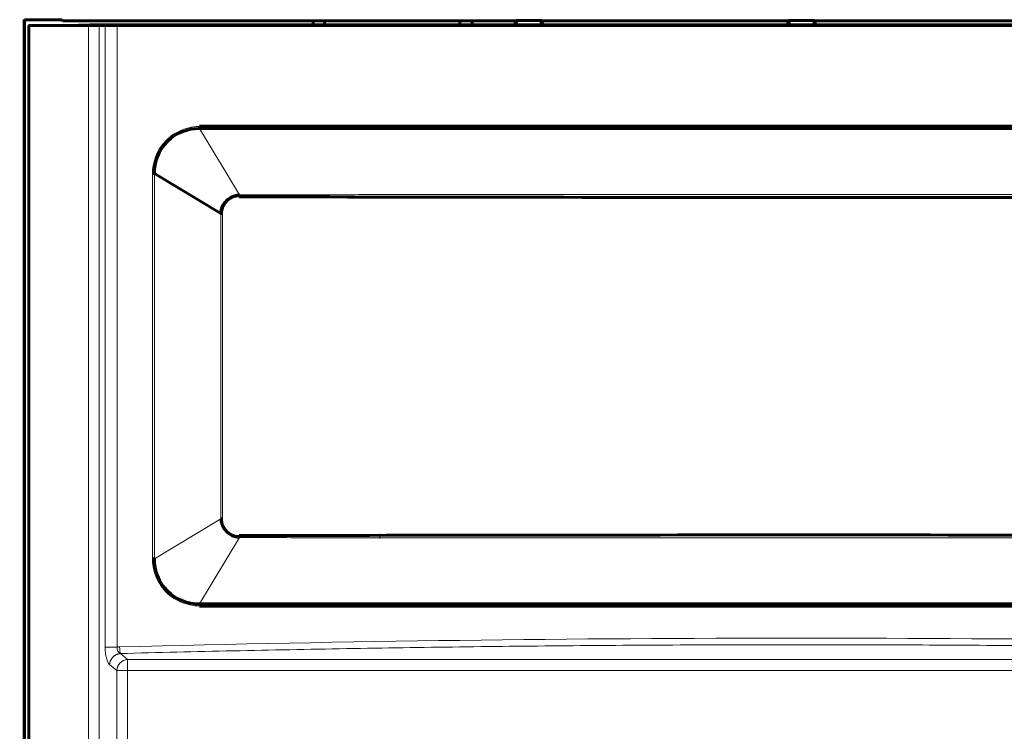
# Model space of a CAD drawing. Header units: millimetres. Extents: x 0 to 841, y 0 to 594.
# Tile 16 of 30: x 164 to 207, y 320 to 351. Entities that reach past the tile are written whole.
import ezdxf

# ---------------------------------------------------------------- set-up
doc = ezdxf.new("R2010")
doc.units = ezdxf.units.MM
doc.linetypes.add('K5LT_BASIC', pattern=[0])
doc.linetypes.add('K5LT_THIN', pattern=[0])
doc.layers.add('Системный слой', color=7, linetype='Continuous')
doc.styles.add('KDIMTEXTSTYLE', font='GOST_AU.SHX', dxfattribs={"width": 0.96, "oblique": 15, "height": 5})
doc.dimstyles.new('KDIMSTYLE (1.00)', dxfattribs={"dimtxt": 5, "dimasz": 1, "dimexe": 2, "dimexo": 0, "dimgap": 1, "dimtad": 1, "dimtxsty": 'KDIMTEXTSTYLE', "dimsah": 1, "dimcen": 0, "dimdle": 1, "dimadec": 0, "dimazin": 0, "dimtfac": 0.667, "dimtmove": 0, "dimatfit": 3, "dimfxl": 1, "dimtvp": 1, "dimtolj": 1, "dimtzin": 0, "dimarcsym": 0})

# ---------------------------------------------------------------- blocks, each defined once
blk = doc.blocks.new('KDIMARROW_01')
at = {"layer": 'Системный слой'}
blk.add_hatch(color=0, dxfattribs=at).paths.add_polyline_path([(0, 0), (-5, 0.658), (-4.5, 0), (-5, -0.658)])
at = {"layer": 'Системный слой', "color": 0, "linetype": 'K5LT_THIN', "lineweight": 18}
for p, q in [((-4.5, 0), (-5, 0.658)), ((-5, 0.658), (0, 0)), ((0, 0), (-5, -0.658)), ((-5, -0.658), (-4.5, 0)), ((0, 0), (-1, 0))]:
    blk.add_line(p, q, dxfattribs=at)

msp = doc.modelspace()

# ---------------------------------------------------------------- linework, layer by layer
at = {"layer": 'Системный слой', "color": 150, "linetype": 'K5LT_BASIC', "lineweight": 60, "true_color": 0x0080ff}
for p, q in [((163.843, 299.929), (163.843, 351.249)), ((163.843, 351.249), (163.858, 351.234)), ((163.858, 351.234), (165.501, 351.234)), ((163.858, 299.93), (163.858, 351.234)), ((164.04, 350.986), (164.05, 350.976)), ((164.05, 350.976), (164.05, 300.275)), ((166.68, 350.976), (164.05, 350.976)), ((165.501, 351.234), (165.55, 351.185)), ((176.559, 351.185), (165.55, 351.185)), ((165.743, 350.986), (166.743, 351.002)), ((177.04, 351.002), (166.743, 351.002)), ((167.414, 350.982), (167.154, 350.978)), ((176.559, 351.185), (176.564, 351.187)), ((176.559, 351.002), (176.559, 351.185)), ((176.564, 351.187), (183.559, 351.187)), ((177.062, 351.015), (177.04, 351.002)), ((177.062, 351.015), (177.062, 351.187)), ((177.062, 351.015), (183.019, 351.015)), ((183.019, 351.015), (183.019, 351.187)), ((183.019, 351.015), (183.04, 351.002)), ((213.04, 351.002), (183.04, 351.002)), ((183.564, 351.185), (183.559, 351.187)), ((185.454, 351.185), (183.564, 351.185)), ((183.564, 351.185), (183.564, 351.002)), ((185.507, 351.203), (185.454, 351.185)), ((185.454, 351.002), (185.454, 351.185)), ((185.507, 351.002), (185.507, 351.203)), ((185.507, 351.203), (186.602, 351.203)), ((186.654, 351.185), (186.602, 351.203)), ((186.602, 351.203), (186.602, 351.002)), ((186.654, 351.185), (186.654, 351.002)), ((197.454, 351.185), (186.654, 351.185)), ((197.507, 351.203), (197.454, 351.185)), ((197.454, 351.185), (197.454, 351.002)), ((197.507, 351.203), (198.602, 351.203)), ((197.507, 351.203), (197.507, 351.002)), ((198.654, 351.185), (198.602, 351.203)), ((198.602, 351.002), (198.602, 351.203)), ((198.654, 351.002), (198.654, 351.185)), ((209.454, 351.185), (198.654, 351.185)), ((224.515, 346.444), (171.566, 346.443)), ((169.585, 344.459), (169.493, 344.459)), ((169.585, 344.459), (172.505, 342.707)), ((173.317, 343.526), (173.316, 343.442)), ((178.36, 343.423), (178.36, 343.431)), ((172.579, 342.707), (172.505, 342.707)), ((172.505, 329.265), (172.579, 329.265)), ((173.317, 328.446), (173.316, 328.481)), ((169.493, 327.513), (169.585, 327.513)), ((171.566, 325.528), (224.515, 325.528))]:
    msp.add_line(p, q, dxfattribs=at)
at = {"layer": 'Системный слой', "color": 7, "linetype": 'K5LT_THIN', "lineweight": 18}
for p, q in [((166.68, 300.64), (166.68, 350.976)), ((167.154, 350.978), (167.154, 300.64)), ((167.414, 323.629), (167.414, 350.982)), ((167.937, 323.629), (167.937, 350.984)), ((173.317, 343.526), (171.566, 346.443)), ((169.493, 344.459), (169.493, 327.513)), ((169.585, 344.459), (169.585, 327.513)), ((172.505, 329.265), (172.505, 342.707)), ((172.579, 342.707), (172.579, 329.265)), ((172.505, 329.265), (169.585, 327.513)), ((173.317, 328.446), (171.566, 325.528)), ((179.504, 328.411), (179.504, 328.611)), ((168.401, 323.085), (168.081, 323.342)), ((167.607, 322.859), (167.926, 322.602)), ((168.401, 323.085), (168.401, 322.602)), ((168.401, 323.085), (227.68, 323.085)), ((168.401, 322.602), (167.926, 322.602)), ((167.926, 301.189), (167.926, 322.602)), ((227.68, 322.602), (168.401, 322.602)), ((168.401, 322.602), (168.401, 301.189))]:
    msp.add_line(p, q, dxfattribs=at)
at = {"layer": 'Системный слой', "color": 150, "linetype": 'K5LT_BASIC', "lineweight": 60, "true_color": 0x0080ff}
for centre, major_axis, start_param, end_param in [((166.68, 350.979), (-0.5, 0), 1.570796, 2.819842), ((167.889, 350.981), (0.5, 0), 1.473796, 2.819842), ((198.04, 352.604), (-310.833, 0), 1.473797, 1.667796)]:
    msp.add_ellipse(centre, major_axis=major_axis, ratio=0.005236, start_param=start_param, end_param=end_param, dxfattribs=at)
at = {"layer": 'Системный слой', "color": 7, "linetype": 'K5LT_THIN', "lineweight": 18}
msp.add_ellipse((168.401, 322.602), major_axis=(-0.313, -0.39), ratio=0.919442, start_param=3.860013, end_param=5.348872, dxfattribs=at)
for points, knots in [([(171.57, 346.542), (171.466, 346.538), (171.443, 346.538), (171.279, 346.516), (171.192, 346.499), (171.099, 346.48), (170.882, 346.423), (170.531, 346.275), (170.311, 346.142), (169.648, 345.471), (169.493, 344.909), (169.493, 344.459)], [0, 0, 0, 0, 0.0625, 0.0625, 0.125, 0.125, 0.25, 0.25, 0.5, 0.5, 1, 1, 1, 1]), ([(172.579, 342.707), (172.579, 342.747), (172.585, 342.827), (172.614, 342.942), (172.658, 343.043), (172.71, 343.127), (172.766, 343.198), (172.83, 343.261), (172.903, 343.318), (172.988, 343.367), (173.084, 343.408), (173.191, 343.435), (173.27, 343.442), (173.313, 343.442), (173.316, 343.442)], [0, 0, 0, 0, 0.103168, 0.209216, 0.304917, 0.388585, 0.46409, 0.539568, 0.619063, 0.703427, 0.793389, 0.889224, 0.990869, 1, 1, 1, 1]), ([(222.764, 343.526), (221.833, 343.528), (219.831, 343.532), (216.631, 343.536), (213.012, 343.539), (208.925, 343.54), (204.357, 343.541), (199.546, 343.542), (194.819, 343.541), (190.434, 343.541), (186.403, 343.54), (182.686, 343.538), (179.265, 343.536), (176.174, 343.532), (174.224, 343.528), (173.317, 343.526)], [0, 0, 0, 0, 0.056478, 0.12149, 0.194161, 0.276026, 0.369425, 0.471329, 0.567886, 0.656202, 0.737398, 0.812461, 0.881695, 0.944958, 1, 1, 1, 1]), ([(173.316, 328.529), (173.28, 328.529), (173.208, 328.534), (173.105, 328.557), (173.014, 328.592), (172.937, 328.633), (172.874, 328.676), (172.818, 328.722), (172.768, 328.772), (172.721, 328.829), (172.678, 328.894), (172.639, 328.97), (172.607, 329.055), (172.585, 329.153), (172.579, 329.224), (172.579, 329.263), (172.579, 329.265)], [0, 0, 0, 0, 0.09372, 0.188625, 0.27344, 0.347409, 0.412538, 0.472835, 0.53306, 0.596104, 0.663267, 0.735809, 0.814921, 0.899559, 0.996256, 1, 1, 1, 1]), ([(173.317, 328.446), (174.247, 328.443), (176.25, 328.439), (179.45, 328.435), (183.069, 328.433), (187.155, 328.431), (191.724, 328.431), (196.535, 328.43), (201.261, 328.43), (205.647, 328.431), (209.678, 328.432), (213.395, 328.433), (216.816, 328.436), (219.907, 328.439), (221.857, 328.443), (222.764, 328.446)], [0, 0, 0, 0, 0.056478, 0.12149, 0.194161, 0.276026, 0.369425, 0.471329, 0.567886, 0.656202, 0.737398, 0.812461, 0.881695, 0.944958, 1, 1, 1, 1]), ([(169.493, 327.513), (169.493, 327.29), (169.528, 327.041), (169.671, 326.657), (169.734, 326.528), (169.854, 326.339), (169.898, 326.277), (169.994, 326.155), (170.069, 326.074), (170.174, 325.969), (170.354, 325.821), (170.521, 325.713), (170.72, 325.616), (170.811, 325.579), (170.926, 325.54), (171.054, 325.504), (171.095, 325.493), (171.314, 325.447), (171.405, 325.432), (171.57, 325.43)], [0, 0, 0, 0, 0.25, 0.25, 0.375, 0.375, 0.4375, 0.4375, 0.5, 0.5, 0.625, 0.625, 0.75, 0.75, 0.8125, 0.8125, 0.875, 0.875, 1, 1, 1, 1]), ([(167.414, 323.629), (167.414, 323.547), (167.421, 323.388), (167.464, 323.134), (167.524, 322.961), (167.577, 322.883), (167.607, 322.859)], [0.0000212, 0.0000212, 0.0000212, 0.0000212, 0.25, 0.5, 0.75, 1, 1, 1, 1])]:
    msp.add_open_spline(points, degree=3, knots=knots, dxfattribs=at)
at = {"layer": 'Системный слой', "color": 150, "linetype": 'K5LT_BASIC', "lineweight": 60, "true_color": 0x0080ff}
for points, knots in [([(169.585, 344.459), (169.572, 344.98), (169.784, 345.505), (170.522, 346.244), (171.046, 346.454), (171.566, 346.443)], [0, 0, 0, 0, 0.5, 0.5, 1, 1, 1, 1]), ([(224.51, 346.542), (221.842, 346.547), (219.583, 346.549), (217.505, 346.55), (217.28, 346.55), (216.844, 346.551), (216.736, 346.551), (216.231, 346.551), (215.836, 346.551), (214.478, 346.551), (213.34, 346.551), (210.601, 346.551), (208.912, 346.55), (206.03, 346.55), (204.72, 346.549), (202.362, 346.549), (201.314, 346.549), (199.939, 346.549), (199.514, 346.549), (198.728, 346.549), (198.415, 346.549), (196.543, 346.549), (194.6, 346.549), (191.016, 346.549), (189.71, 346.55), (187.938, 346.55), (187.595, 346.55), (186.756, 346.551), (186.352, 346.551), (185.187, 346.551), (184.473, 346.551), (182.516, 346.551), (181.459, 346.551), (180.247, 346.551), (179.905, 346.551), (179.345, 346.551), (178.849, 346.55), (176.488, 346.549), (174.218, 346.547), (171.57, 346.542)], [0, 0, 0, 0, 0.125, 0.125, 0.140625, 0.140625, 0.15625, 0.15625, 0.1875, 0.1875, 0.25, 0.25, 0.3125, 0.3125, 0.375, 0.375, 0.4375, 0.4375, 0.46875, 0.46875, 0.5, 0.5, 0.625, 0.625, 0.6875, 0.6875, 0.703125, 0.703125, 0.71875, 0.71875, 0.75, 0.75, 0.8125, 0.8125, 0.84375, 0.84375, 0.875, 0.875, 1, 1, 1, 1]), ([(173.317, 343.526), (173.158, 343.518), (173.035, 343.468), (172.861, 343.371), (172.822, 343.341), (172.69, 343.221), (172.588, 343.09), (172.524, 342.938), (172.508, 342.777), (172.505, 342.707)], [0, 0, 0, 0, 0.25, 0.25, 0.5, 0.5, 0.75, 0.75, 1, 1, 1, 1]), ([(222.765, 343.442), (215.245, 343.423), (207.244, 343.413), (190.244, 343.412), (181.768, 343.422), (173.316, 343.442)], [0, 0, 0, 0, 0.5, 0.5, 1, 1, 1, 1]), ([(173.316, 328.529), (180.836, 328.549), (188.837, 328.559), (205.837, 328.56), (214.312, 328.55), (222.765, 328.529)], [0, 0, 0, 0, 0.5, 0.5, 1, 1, 1, 1]), ([(171.566, 325.528), (171.046, 325.517), (170.522, 325.727), (169.784, 326.467), (169.572, 326.992), (169.585, 327.513)], [0, 0, 0, 0, 0.5, 0.5, 1, 1, 1, 1]), ([(171.57, 325.43), (174.239, 325.424), (176.499, 325.423), (178.576, 325.421), (178.801, 325.421), (179.237, 325.421), (179.344, 325.421), (179.849, 325.421), (180.243, 325.421), (181.601, 325.421), (182.738, 325.421), (185.477, 325.421), (187.166, 325.421), (190.043, 325.422), (191.352, 325.422), (193.709, 325.423), (194.758, 325.423), (196.135, 325.423), (196.562, 325.423), (197.35, 325.423), (197.668, 325.423), (199.532, 325.423), (201.473, 325.423), (205.059, 325.422), (206.367, 325.422), (208.141, 325.421), (208.486, 325.421), (209.324, 325.421), (209.728, 325.421), (210.893, 325.421), (211.607, 325.421), (213.564, 325.421), (214.62, 325.421), (215.833, 325.421), (216.176, 325.421), (216.736, 325.421), (217.232, 325.421), (219.594, 325.423), (221.863, 325.424), (224.51, 325.43)], [0, 0, 0, 0, 0.125, 0.125, 0.140625, 0.140625, 0.15625, 0.15625, 0.1875, 0.1875, 0.25, 0.25, 0.3125, 0.3125, 0.375, 0.375, 0.4375, 0.4375, 0.46875, 0.46875, 0.5, 0.5, 0.625, 0.625, 0.6875, 0.6875, 0.703125, 0.703125, 0.71875, 0.71875, 0.75, 0.75, 0.8125, 0.8125, 0.84375, 0.84375, 0.875, 0.875, 1, 1, 1, 1])]:
    msp.add_open_spline(points, degree=3, knots=knots, dxfattribs=at)
for points in [[(171.566, 346.443), (171.567, 346.472), (171.568, 346.504), (171.57, 346.542)], [(172.505, 329.265), (172.521, 328.863), (172.87, 328.466), (173.317, 328.446)], [(171.566, 325.528), (171.567, 325.499), (171.568, 325.464), (171.57, 325.43)]]:
    msp.add_open_spline(points, degree=3, dxfattribs=at)
at = {"layer": 'Системный слой', "color": 7, "linetype": 'K5LT_THIN', "lineweight": 18}
for points in [[(228.035, 323.631), (208.105, 324.149), (187.975, 324.149), (168.045, 323.631)], [(168.081, 323.342), (167.995, 323.373), (167.931, 323.496), (167.937, 323.629)], [(167.937, 323.629), (167.975, 323.63), (168.007, 323.63), (168.045, 323.631)], [(168.045, 323.631), (168.056, 323.501), (168.068, 323.376), (168.081, 323.342)]]:
    msp.add_open_spline(points, degree=3, dxfattribs=at)
for points, weights in [([(167.414, 323.629), (167.491, 323.629), (167.695, 323.629), (167.937, 323.629)], [1, 0.854627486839, 0.854627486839, 1]), ([(168.081, 323.342), (188.021, 323.86), (208.06, 323.86), (228, 323.342)], [1, 0.996667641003, 0.996667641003, 1]), ([(168.081, 323.342), (167.82, 323.32), (167.628, 323.125), (167.607, 322.859)], [1, 0.823646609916, 0.823646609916, 1])]:
    msp.add_rational_spline(points, weights, degree=3, dxfattribs=at)

# ---------------------------------------------------------------- dimensions: what is measured, and where the dimension line sits
at = {"layer": 'Системный слой', "color": 7}
msp.add_linear_dim(base=(93.04, 466.549), p1=(302.894, 332.673), p2=(93.04, 396.303), location=(197.967, 466.549), text='\\H5.0;\\W0.965;\\Q15;\\H5.0;\\W0.965;\\Q15;\\Q15;Ш', dimstyle='KDIMSTYLE (1.00)', override={"dimexo": 0, "dimblk1": 'KDIMARROW_01', "dimblk2": 'KDIMARROW_01', "dimse1": 0, "dimse2": 0, "dimclrt": 7, "dimtolj": 1}, dxfattribs=at).render()
msp.add_linear_dim(base=(83.04, 456.549), p1=(167.245, 138.549), p2=(177.245, 456.549), angle=90, location=(83.04, 297.549), text='\\H5.0;\\W0.965;\\Q15;\\H5.0;\\W0.965;\\Q15;\\Q15;В', dimstyle='KDIMSTYLE (1.00)', override={"dimexo": 0, "dimblk1": 'KDIMARROW_01', "dimblk2": 'KDIMARROW_01', "dimse1": 0, "dimse2": 0, "dimclrt": 7, "dimtolj": 1}, dxfattribs=at).render()

doc.saveas('drawing.dxf')
